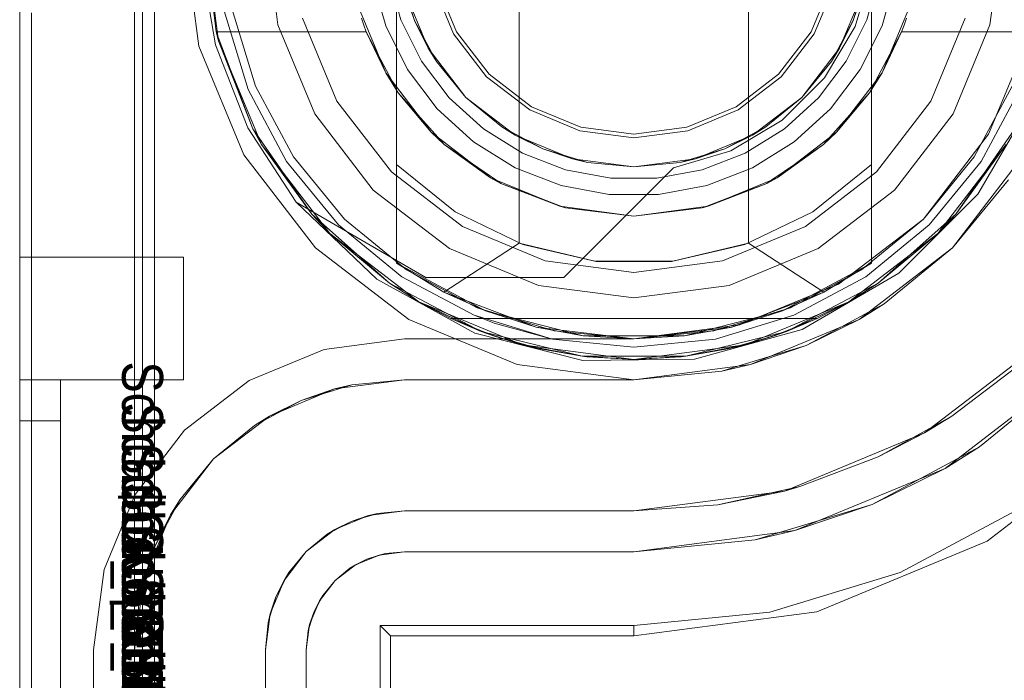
# Model space of a CAD drawing. Extents: x -620 to 300, y 62 to 1112.
# Tile 81 of 235: x -158.055 to -157.814, y 270.479 to 270.64. Entities that reach past the tile are written whole.
import ezdxf

# ---------------------------------------------------------------- set-up
doc = ezdxf.new("R2010")
doc.units = 0
doc.layers.get('0').update_dxf_attribs({"lineweight": 13})
doc.layers.add('AM_6', color=2, linetype='Continuous', lineweight=35, true_color=0xffff00)
doc.styles.get("Standard").update_dxf_attribs({"font": 'ARIALN.TTF'})

# ---------------------------------------------------------------- blocks, each defined once
blk = doc.blocks.new('Blockreferenz-A06CPVISL0')
at = {"color": 251, "linetype": 'ByBlock', "lineweight": -2, "ltscale": 0.13, "true_color": 0x636363}
for p, q in [((-158.05474, 270.6621), (-158.05474, 267.3621)), ((-158.02186, 270.6621), (-158.02186, 267.3621)), ((-158.01474, 270.6621), (-158.01099, 270.63363)), ((-158.00693, 270.63392), (-158.01053, 270.65532)), ((-158.00693, 270.63392), (-158.01053, 270.65532)), ((-157.84654, 270.65242), (-157.85071, 270.63842)), ((-157.84654, 270.65242), (-157.85071, 270.63842)), ((-158.05186, 270.64178), (-158.05186, 267.3841)), ((-157.85071, 270.63842), (-157.85818, 270.62587)), ((-157.85071, 270.63842), (-157.85818, 270.62587)), ((-157.80815, 270.63622), (-157.81814, 270.6121)), ((-157.81814, 270.6121), (-157.80815, 270.63622)), ((-158.01099, 270.63363), (-158.00001, 270.6071)), ((-157.99904, 270.6137), (-158.00693, 270.63392)), ((-157.99904, 270.6137), (-158.00693, 270.63392)), ((-157.85818, 270.62587), (-157.86851, 270.61554)), ((-157.85818, 270.62587), (-157.86851, 270.61554)), ((-157.82077, 270.59742), (-157.80705, 270.62098)), ((-157.98721, 270.59551), (-157.99904, 270.6137)), ((-157.98721, 270.59551), (-157.99904, 270.6137)), ((-157.86851, 270.61554), (-157.88106, 270.60807)), ((-157.86851, 270.61554), (-157.88106, 270.60807)), ((-157.81814, 270.6121), (-157.83403, 270.59139)), ((-157.83403, 270.59139), (-157.81814, 270.6121)), ((-158.00001, 270.6071), (-157.98252, 270.58432)), ((-157.88106, 270.60807), (-157.89506, 270.6039)), ((-157.88106, 270.60807), (-157.89506, 270.6039)), ((-157.82696, 270.58432), (-157.80948, 270.6071)), ((-157.89506, 270.6039), (-157.92185, 270.57711)), ((-157.89506, 270.6039), (-157.92185, 270.57711)), ((-157.89506, 270.6039), (-157.89506, 270.6039)), ((-157.84005, 270.57813), (-157.82077, 270.59742)), ((-157.98721, 270.59551), (-157.96749, 270.57667)), ((-157.95554, 270.57711), (-157.98721, 270.59551)), ((-157.98721, 270.59551), (-157.98721, 270.59551)), ((-157.95554, 270.57711), (-157.98721, 270.59551)), ((-157.83403, 270.59139), (-157.85474, 270.5755)), ((-157.85474, 270.5755), (-157.83403, 270.59139)), ((-157.98252, 270.58432), (-157.95974, 270.56684)), ((-157.84974, 270.56684), (-157.82696, 270.58432)), ((-157.86362, 270.56441), (-157.84005, 270.57813)), ((-157.96749, 270.57667), (-157.94362, 270.56349)), ((-157.92185, 270.57711), (-157.95554, 270.57711)), ((-157.95554, 270.57711), (-157.95554, 270.57711)), ((-157.92185, 270.57711), (-157.95554, 270.57711)), ((-157.92185, 270.57711), (-157.92185, 270.57711)), ((-157.85474, 270.5755), (-157.87886, 270.56551)), ((-157.87886, 270.56551), (-157.85474, 270.5755)), ((-157.95974, 270.56684), (-157.93321, 270.55585)), ((-157.87886, 270.56551), (-157.90474, 270.5621)), ((-157.90474, 270.5621), (-157.87886, 270.56551)), ((-157.87627, 270.55585), (-157.84974, 270.56684)), ((-157.94362, 270.56349), (-157.91717, 270.55684)), ((-157.8899, 270.55715), (-157.86362, 270.56441)), ((-157.98041, 270.55952), (-157.96074, 270.5621)), ((-157.96074, 270.5621), (-157.98041, 270.55952)), ((-157.96074, 270.5621), (-157.96074, 270.5621)), ((-157.90474, 270.5621), (-157.96074, 270.5621)), ((-157.96074, 270.5621), (-157.90474, 270.5621)), ((-157.90474, 270.5621), (-157.90474, 270.5621)), ((-157.99874, 270.55192), (-157.98041, 270.55952)), ((-157.98041, 270.55952), (-157.99874, 270.55192)), ((-157.91717, 270.55684), (-157.8899, 270.55715)), ((-157.93321, 270.55585), (-157.90474, 270.5521)), ((-157.90474, 270.5521), (-157.87627, 270.55585)), ((-157.79726, 270.55462), (-157.82874, 270.53047)), ((-157.8203, 270.53572), (-157.79726, 270.55462)), ((-158.01448, 270.53984), (-157.99874, 270.55192)), ((-157.99874, 270.55192), (-158.01448, 270.53984)), ((-158.02656, 270.5241), (-158.01448, 270.53984)), ((-158.01448, 270.53984), (-158.02656, 270.5241)), ((-157.81848, 270.51269), (-157.78275, 270.54011)), ((-157.8203, 270.53572), (-157.84658, 270.52168)), ((-157.82874, 270.53047), (-157.8203, 270.53572)), ((-157.82874, 270.53047), (-157.8654, 270.51528)), ((-157.84658, 270.52168), (-157.82874, 270.53047)), ((-158.03415, 270.50578), (-158.02656, 270.5241)), ((-158.02656, 270.5241), (-158.03415, 270.50578)), ((-157.84658, 270.52168), (-157.87509, 270.51303)), ((-157.8654, 270.51528), (-157.84658, 270.52168)), ((-157.83969, 270.50505), (-157.8103, 270.52075)), ((-157.8654, 270.51528), (-157.90474, 270.5101)), ((-157.87509, 270.51303), (-157.8654, 270.51528)), ((-157.90474, 270.5101), (-157.87509, 270.51303)), ((-157.86009, 270.49545), (-157.81848, 270.51269)), ((-157.97408, 270.50606), (-157.96993, 270.50828)), ((-157.97274, 270.50689), (-157.96695, 270.50929)), ((-157.96993, 270.50828), (-157.97274, 270.50689)), ((-157.96993, 270.50828), (-157.96543, 270.50964)), ((-157.96695, 270.50929), (-157.96993, 270.50828)), ((-157.96695, 270.50929), (-157.96074, 270.5101)), ((-157.96543, 270.50964), (-157.96695, 270.50929)), ((-157.96074, 270.5101), (-157.96543, 270.50964)), ((-157.96543, 270.50964), (-157.96074, 270.5101)), ((-157.96074, 270.5101), (-157.90474, 270.5101)), ((-157.90474, 270.5101), (-157.96074, 270.5101)), ((-157.96074, 270.5101), (-157.96074, 270.5101)), ((-157.90474, 270.5101), (-157.90474, 270.5101)), ((-158.03674, 270.4861), (-158.03415, 270.50578)), ((-158.03415, 270.50578), (-158.03674, 270.4861)), ((-157.97771, 270.50308), (-157.97274, 270.50689)), ((-157.97408, 270.50606), (-157.97771, 270.50308)), ((-157.97771, 270.50308), (-157.97408, 270.50606)), ((-157.97274, 270.50689), (-157.97408, 270.50606)), ((-157.98153, 270.4981), (-157.97771, 270.50308)), ((-157.97771, 270.50308), (-157.9807, 270.49944)), ((-157.9807, 270.49944), (-157.97771, 270.50308)), ((-157.87158, 270.49537), (-157.83969, 270.50505)), ((-157.98292, 270.49529), (-157.9807, 270.49944)), ((-157.9807, 270.49944), (-157.98153, 270.4981)), ((-157.98393, 270.49232), (-157.98153, 270.4981)), ((-157.98153, 270.4981), (-157.98292, 270.49529)), ((-157.98428, 270.49079), (-157.98292, 270.49529)), ((-157.98292, 270.49529), (-157.98393, 270.49232)), ((-157.90474, 270.48957), (-157.86009, 270.49545)), ((-157.90474, 270.4921), (-157.87158, 270.49537)), ((-157.98474, 270.4861), (-157.98393, 270.49232)), ((-157.98393, 270.49232), (-157.98428, 270.49079)), ((-157.96674, 270.4921), (-157.90474, 270.4921)), ((-157.96421, 270.48957), (-157.96674, 270.4921)), ((-157.96674, 267.5321), (-157.96674, 270.4921)), ((-157.90474, 270.4921), (-157.90474, 270.48957)), ((-157.98428, 270.49079), (-157.98474, 270.4861)), ((-157.98474, 270.4861), (-157.98428, 270.49079)), ((-157.96421, 270.48957), (-157.90474, 270.48957)), ((-157.96421, 267.53464), (-157.96421, 270.48957)), ((-158.03674, 270.4861), (-158.03674, 270.4861)), ((-158.03674, 267.5381), (-158.03674, 270.4861)), ((-158.03674, 270.4861), (-158.03674, 267.5381)), ((-157.98474, 267.5381), (-157.98474, 270.4861)), ((-157.98474, 270.4861), (-157.98474, 267.5381)), ((-157.98474, 270.4861), (-157.98474, 270.4861))]:
    blk.add_line(p, q, dxfattribs=at)
blk = doc.blocks.new('Blockreferenz-A06CPVJ0L0')
at = {"color": 9, "linetype": 'ByBlock', "lineweight": -2, "ltscale": 0.13, "true_color": 0xc1c9c4}
for p, q in [((-158.05474, 270.6621), (-158.05474, 267.3621)), ((-158.05474, 267.3621), (-158.05474, 270.6621)), ((-158.02674, 267.3621), (-158.02674, 270.6621)), ((-158.02674, 270.6621), (-158.02674, 270.4861)), ((-158.02474, 269.3121), (-158.02474, 270.6621)), ((-157.99474, 270.6621), (-157.99168, 270.63881)), ((-157.99474, 270.6621), (-157.99168, 270.63881)), ((-157.81781, 270.63881), (-157.81474, 270.6621)), ((-157.81781, 270.63881), (-157.81474, 270.6621)), ((-157.95388, 270.64894), (-157.9488, 270.63667)), ((-157.94804, 270.6371), (-157.95304, 270.64916)), ((-157.85645, 270.64916), (-157.86144, 270.6371)), ((-157.86069, 270.63667), (-157.8556, 270.64894)), ((-158.00282, 270.6426), (-157.99713, 270.62384)), ((-158.00478, 270.64221), (-157.99898, 270.62307)), ((-157.99898, 270.62307), (-158.00478, 270.64221)), ((-157.98565, 270.64043), (-157.97728, 270.62022)), ((-157.97728, 270.62022), (-157.98565, 270.64043)), ((-157.8322, 270.62022), (-157.82384, 270.64043)), ((-157.82384, 270.64043), (-157.8322, 270.62022)), ((-157.99168, 270.63881), (-157.98269, 270.6171)), ((-157.99168, 270.63881), (-157.98269, 270.6171)), ((-157.8268, 270.6171), (-157.81781, 270.63881)), ((-157.8268, 270.6171), (-157.81781, 270.63881)), ((-157.9488, 270.63667), (-157.94072, 270.62613)), ((-157.9401, 270.62675), (-157.94804, 270.6371)), ((-157.86144, 270.6371), (-157.86939, 270.62675)), ((-157.86877, 270.62613), (-157.86069, 270.63667)), ((-157.94072, 270.62613), (-157.93018, 270.61805)), ((-157.92974, 270.6188), (-157.9401, 270.62675)), ((-157.86939, 270.62675), (-157.87974, 270.6188)), ((-157.87931, 270.61805), (-157.86877, 270.62613)), ((-157.99713, 270.62384), (-157.98789, 270.60655)), ((-157.8216, 270.60655), (-157.81235, 270.62384)), ((-157.99898, 270.62307), (-157.98955, 270.60544)), ((-157.98955, 270.60544), (-157.99898, 270.62307)), ((-157.81993, 270.60544), (-157.81051, 270.62307)), ((-157.81051, 270.62307), (-157.81993, 270.60544)), ((-157.97728, 270.62022), (-157.96397, 270.60288)), ((-157.96397, 270.60288), (-157.97728, 270.62022)), ((-157.91768, 270.61381), (-157.92974, 270.6188)), ((-157.87974, 270.6188), (-157.8918, 270.61381)), ((-157.84552, 270.60288), (-157.8322, 270.62022)), ((-157.8322, 270.62022), (-157.84552, 270.60288)), ((-157.98269, 270.6171), (-157.96838, 270.59847)), ((-157.98269, 270.6171), (-157.96838, 270.59847)), ((-157.93018, 270.61805), (-157.91791, 270.61297)), ((-157.89158, 270.61297), (-157.87931, 270.61805)), ((-157.8411, 270.59847), (-157.8268, 270.6171)), ((-157.8411, 270.59847), (-157.8268, 270.6171)), ((-157.90474, 270.6121), (-157.91768, 270.61381)), ((-157.8918, 270.61381), (-157.90474, 270.6121)), ((-157.91791, 270.61297), (-157.90474, 270.61123)), ((-157.90474, 270.61123), (-157.89158, 270.61297)), ((-157.98789, 270.60655), (-157.97545, 270.59139)), ((-157.83403, 270.59139), (-157.8216, 270.60655)), ((-157.80948, 270.6071), (-157.82696, 270.58432)), ((-157.98955, 270.60544), (-157.97687, 270.58998)), ((-157.97687, 270.58998), (-157.98955, 270.60544)), ((-157.83262, 270.58998), (-157.81993, 270.60544)), ((-157.81993, 270.60544), (-157.83262, 270.58998)), ((-157.96397, 270.60288), (-157.94662, 270.58957)), ((-157.94662, 270.58957), (-157.96397, 270.60288)), ((-157.86286, 270.58957), (-157.84552, 270.60288)), ((-157.84552, 270.60288), (-157.86286, 270.58957)), ((-157.82696, 270.58432), (-157.81328, 270.60099)), ((-157.96838, 270.59847), (-157.94974, 270.58416)), ((-157.96838, 270.59847), (-157.94974, 270.58416)), ((-157.85974, 270.58416), (-157.8411, 270.59847)), ((-157.85974, 270.58416), (-157.8411, 270.59847)), ((-157.97687, 270.58998), (-157.96141, 270.57729)), ((-157.96141, 270.57729), (-157.97687, 270.58998)), ((-157.97545, 270.59139), (-157.9603, 270.57896)), ((-157.94662, 270.58957), (-157.92642, 270.5812)), ((-157.92642, 270.5812), (-157.94662, 270.58957)), ((-157.88306, 270.5812), (-157.86286, 270.58957)), ((-157.86286, 270.58957), (-157.88306, 270.5812)), ((-157.84919, 270.57896), (-157.83403, 270.59139)), ((-157.84807, 270.57729), (-157.83262, 270.58998)), ((-157.83262, 270.58998), (-157.84807, 270.57729)), ((-157.94974, 270.58416), (-157.92804, 270.57517)), ((-157.94974, 270.58416), (-157.92804, 270.57517)), ((-157.88145, 270.57517), (-157.85974, 270.58416)), ((-157.88145, 270.57517), (-157.85974, 270.58416)), ((-157.82696, 270.58432), (-157.84974, 270.56684)), ((-157.84363, 270.57064), (-157.82696, 270.58432)), ((-158.05474, 270.5821), (-158.05474, 270.58108)), ((-158.01474, 270.5821), (-158.05474, 270.5821)), ((-158.05474, 270.5821), (-158.05474, 270.5821)), ((-158.01474, 270.5821), (-158.05474, 270.5821)), ((-158.05474, 270.58108), (-158.05474, 270.5821)), ((-158.05474, 270.58108), (-158.05474, 270.57809)), ((-158.05474, 270.57809), (-158.05474, 270.58108)), ((-158.01474, 270.58108), (-158.01474, 270.5821)), ((-158.01474, 270.58108), (-158.01474, 270.5821)), ((-158.01474, 270.5821), (-158.01474, 270.5821)), ((-158.01474, 270.57809), (-158.01474, 270.58108)), ((-158.01474, 270.57809), (-158.01474, 270.58108)), ((-157.92642, 270.5812), (-157.90474, 270.57834)), ((-157.90474, 270.57834), (-157.92642, 270.5812)), ((-157.90474, 270.57834), (-157.88306, 270.5812)), ((-157.88306, 270.5812), (-157.90474, 270.57834)), ((-158.05474, 270.57809), (-158.05474, 270.57332)), ((-158.05474, 270.57332), (-158.05474, 270.57809)), ((-158.01474, 270.57332), (-158.01474, 270.57809)), ((-158.01474, 270.57332), (-158.01474, 270.57809)), ((-157.9603, 270.57896), (-157.94301, 270.56972)), ((-157.86647, 270.56972), (-157.84919, 270.57896)), ((-157.96141, 270.57729), (-157.94378, 270.56787)), ((-157.94378, 270.56787), (-157.96141, 270.57729)), ((-157.92804, 270.57517), (-157.90474, 270.5721)), ((-157.92804, 270.57517), (-157.90474, 270.5721)), ((-157.90474, 270.5721), (-157.88145, 270.57517)), ((-157.90474, 270.5721), (-157.88145, 270.57517)), ((-157.86571, 270.56787), (-157.84807, 270.57729)), ((-157.84807, 270.57729), (-157.86571, 270.56787)), ((-158.05474, 270.57332), (-158.05474, 270.5671)), ((-158.05474, 270.5671), (-158.05474, 270.57332)), ((-158.01474, 270.5671), (-158.01474, 270.57332)), ((-158.01474, 270.5671), (-158.01474, 270.57332)), ((-157.84974, 270.56684), (-157.84363, 270.57064)), ((-157.84745, 270.5686), (-157.84363, 270.57064)), ((-157.94301, 270.56972), (-157.92425, 270.56403)), ((-157.88523, 270.56403), (-157.86647, 270.56972)), ((-157.85418, 270.565), (-157.84745, 270.5686)), ((-158.05474, 270.5671), (-158.05474, 270.55987)), ((-158.05474, 270.55987), (-158.05474, 270.5671)), ((-158.01474, 270.55987), (-158.01474, 270.5671)), ((-158.01474, 270.55987), (-158.01474, 270.5671)), ((-157.94378, 270.56787), (-157.92464, 270.56206)), ((-157.94378, 270.56787), (-157.93885, 270.56598)), ((-157.93885, 270.56598), (-157.94378, 270.56787)), ((-157.93885, 270.56598), (-157.92464, 270.56206)), ((-157.92464, 270.56206), (-157.93885, 270.56598)), ((-157.88484, 270.56206), (-157.86571, 270.56787)), ((-157.86571, 270.56787), (-157.88484, 270.56206)), ((-157.84974, 270.56684), (-157.87627, 270.55585)), ((-157.86265, 270.56048), (-157.84974, 270.56684)), ((-157.92425, 270.56403), (-157.90474, 270.5621)), ((-157.90474, 270.5621), (-157.88523, 270.56403)), ((-157.86265, 270.56048), (-157.85418, 270.565)), ((-157.92464, 270.56206), (-157.90474, 270.5601)), ((-157.90474, 270.5601), (-157.92464, 270.56206)), ((-157.90474, 270.5601), (-157.88484, 270.56206)), ((-157.88484, 270.56206), (-157.90474, 270.5601)), ((-157.80433, 270.5617), (-157.83374, 270.53913)), ((-158.05474, 270.55987), (-158.05474, 270.5521)), ((-158.05474, 270.5521), (-158.05474, 270.55987)), ((-158.01474, 270.5521), (-158.01474, 270.55987)), ((-158.01474, 270.5521), (-158.01474, 270.55987)), ((-157.87627, 270.55585), (-157.86265, 270.56048)), ((-157.87184, 270.55769), (-157.86265, 270.56048)), ((-157.87914, 270.55548), (-157.87184, 270.55769)), ((-157.87627, 270.55585), (-157.90474, 270.5521)), ((-157.90474, 270.5521), (-157.88328, 270.55422)), ((-157.88328, 270.55422), (-157.87627, 270.55585)), ((-157.88328, 270.55422), (-157.87914, 270.55548)), ((-157.82712, 270.5432), (-157.8108, 270.55563)), ((-158.05474, 270.5521), (-158.05474, 270.55191)), ((-158.04974, 270.5521), (-158.05474, 270.5521)), ((-158.05474, 270.5521), (-158.04474, 270.5521)), ((-158.05474, 270.5521), (-158.05474, 269.0121)), ((-158.05474, 270.5521), (-158.05474, 270.5521)), ((-158.04974, 270.5521), (-158.05474, 270.5521)), ((-158.05474, 270.55176), (-158.05474, 270.5521)), ((-158.05474, 269.0121), (-158.05474, 270.5521)), ((-158.05474, 270.5521), (-158.04474, 270.5521)), ((-158.05474, 270.55191), (-158.05474, 270.55134)), ((-158.05474, 270.55077), (-158.05474, 270.55176)), ((-158.05474, 270.55134), (-158.05474, 270.55042)), ((-158.04474, 270.5521), (-158.04974, 270.5521)), ((-158.04474, 270.5521), (-158.04974, 270.5521)), ((-158.04474, 270.55191), (-158.04474, 270.5521)), ((-158.04474, 270.5521), (-158.01474, 270.5521)), ((-158.04474, 269.0121), (-158.04474, 270.5521)), ((-158.04474, 270.5521), (-158.04474, 270.5521)), ((-158.04474, 270.55191), (-158.04474, 270.5521)), ((-158.04474, 270.5521), (-158.04474, 270.5521)), ((-158.04474, 270.5521), (-158.01474, 270.5521)), ((-158.04474, 270.5521), (-158.04474, 269.0121)), ((-158.04474, 270.55134), (-158.04474, 270.55191)), ((-158.04474, 270.55134), (-158.04474, 270.55191)), ((-158.04474, 270.55042), (-158.04474, 270.55134)), ((-158.04474, 270.55042), (-158.04474, 270.55134)), ((-158.01474, 270.5521), (-158.01474, 270.5521)), ((-157.96074, 270.5521), (-157.97782, 270.54986)), ((-157.97362, 270.55084), (-157.96074, 270.5521)), ((-157.96074, 270.5521), (-157.97362, 270.55084)), ((-157.90474, 270.5521), (-157.96074, 270.5521)), ((-157.96074, 270.5521), (-157.94378, 270.5521)), ((-157.96074, 270.5521), (-157.96074, 270.5521)), ((-157.94378, 270.5521), (-157.92464, 270.5521)), ((-157.92464, 270.5521), (-157.90474, 270.5521)), ((-157.90474, 270.5521), (-157.90474, 270.5521)), ((-158.05474, 270.54918), (-158.05474, 270.55077)), ((-158.05474, 270.55042), (-158.05474, 270.54918)), ((-158.05474, 270.54918), (-158.05474, 270.54766)), ((-158.05474, 270.5471), (-158.05474, 270.54918)), ((-158.04474, 270.54918), (-158.04474, 270.55042)), ((-158.04474, 270.54918), (-158.04474, 270.55042)), ((-158.04474, 270.54766), (-158.04474, 270.54918)), ((-158.04474, 270.54766), (-158.04474, 270.54918)), ((-157.97782, 270.54986), (-157.99374, 270.54326)), ((-157.986, 270.54708), (-157.97362, 270.55084)), ((-157.97782, 270.54986), (-157.986, 270.54708)), ((-157.97362, 270.55084), (-157.97782, 270.54986)), ((-158.05474, 270.54766), (-158.05474, 270.54593)), ((-158.05474, 270.54469), (-158.05474, 270.5471)), ((-158.04474, 270.54593), (-158.04474, 270.54766)), ((-158.04474, 270.54593), (-158.04474, 270.54766)), ((-157.99741, 270.54098), (-157.986, 270.54708)), ((-157.986, 270.54708), (-157.99374, 270.54326)), ((-158.05474, 270.54593), (-158.05474, 270.54406)), ((-158.05474, 270.5421), (-158.05474, 270.54469)), ((-158.05474, 270.54406), (-158.05474, 270.5421)), ((-158.04474, 270.54406), (-158.04474, 270.54593)), ((-158.04474, 270.54406), (-158.04474, 270.54593)), ((-158.04474, 270.5421), (-158.04474, 270.54406)), ((-158.04474, 270.5421), (-158.04474, 270.54406)), ((-158.05474, 270.5421), (-158.04974, 270.5421)), ((-158.05474, 270.5421), (-158.05474, 269.0121)), ((-158.04974, 270.5421), (-158.05474, 270.5421)), ((-158.05474, 267.4821), (-158.05474, 270.5421)), ((-158.04974, 270.5421), (-158.04474, 270.5421)), ((-158.04474, 270.5421), (-158.04974, 270.5421)), ((-158.04474, 269.0121), (-158.04474, 270.5421)), ((-158.04474, 267.4821), (-158.04474, 270.5421)), ((-157.99374, 270.54326), (-158.00741, 270.53277)), ((-157.99374, 270.54326), (-157.99741, 270.54098)), ((-157.82712, 270.5432), (-157.84506, 270.53326)), ((-157.83374, 270.53913), (-157.82712, 270.5432)), ((-158.00741, 270.53277), (-157.99741, 270.54098)), ((-157.99741, 270.54098), (-158.00741, 270.53277)), ((-157.83374, 270.53913), (-157.86799, 270.52494)), ((-157.84506, 270.53326), (-157.83374, 270.53913)), ((-158.00741, 270.53277), (-158.0179, 270.5191)), ((-158.01562, 270.52277), (-158.00741, 270.53277)), ((-158.00741, 270.53277), (-158.01562, 270.52277)), ((-157.86425, 270.526), (-157.84506, 270.53326)), ((-157.86799, 270.52494), (-157.90474, 270.5201)), ((-157.86425, 270.526), (-157.88428, 270.52159)), ((-157.88428, 270.52159), (-157.86799, 270.52494)), ((-157.86799, 270.52494), (-157.86425, 270.526)), ((-158.02172, 270.51136), (-158.01562, 270.52277)), ((-158.01562, 270.52277), (-158.0179, 270.5191)), ((-157.96954, 270.51895), (-157.96074, 270.5201)), ((-157.96074, 270.5201), (-157.96738, 270.51945)), ((-157.96074, 270.5201), (-157.90474, 270.5201)), ((-157.90474, 270.5201), (-157.96074, 270.5201)), ((-157.96074, 270.5201), (-157.96074, 270.5201)), ((-157.90474, 270.5201), (-157.88428, 270.52159)), ((-157.88428, 270.52159), (-157.90474, 270.5201)), ((-157.90474, 270.5201), (-157.90474, 270.5201)), ((-158.0179, 270.5191), (-158.02449, 270.50319)), ((-158.0179, 270.5191), (-158.02172, 270.51136)), ((-157.97774, 270.51555), (-157.96954, 270.51895)), ((-157.97375, 270.51752), (-157.97774, 270.51555)), ((-157.97637, 270.51612), (-157.97375, 270.51752)), ((-157.96954, 270.51895), (-157.97375, 270.51752)), ((-157.97375, 270.51752), (-157.97091, 270.51838)), ((-157.97091, 270.51838), (-157.96866, 270.51906)), ((-157.96738, 270.51945), (-157.96954, 270.51895)), ((-157.96866, 270.51906), (-157.96738, 270.51945)), ((-157.98478, 270.51015), (-157.97774, 270.51555)), ((-157.97774, 270.51555), (-157.97963, 270.51437)), ((-157.97845, 270.51501), (-157.97637, 270.51612)), ((-157.97963, 270.51437), (-157.98478, 270.51015)), ((-157.97963, 270.51437), (-157.97845, 270.51501)), ((-158.02547, 270.49898), (-158.02172, 270.51136)), ((-158.02172, 270.51136), (-158.02449, 270.50319)), ((-157.99019, 270.5031), (-157.98478, 270.51015)), ((-157.98478, 270.51015), (-157.98901, 270.50499)), ((-158.02449, 270.50319), (-158.02674, 270.4861)), ((-158.02449, 270.50319), (-158.02547, 270.49898)), ((-157.99358, 270.4949), (-157.99019, 270.5031)), ((-157.99019, 270.5031), (-157.99215, 270.49912)), ((-157.99076, 270.50173), (-157.98964, 270.50381)), ((-157.98901, 270.50499), (-157.99019, 270.5031)), ((-157.98964, 270.50381), (-157.98901, 270.50499)), ((-157.99215, 270.49912), (-157.99076, 270.50173)), ((-158.02674, 270.4861), (-158.02547, 270.49898)), ((-158.02547, 270.49898), (-158.02674, 270.4861)), ((-157.99215, 270.49912), (-157.99358, 270.4949)), ((-157.99302, 270.49628), (-157.99215, 270.49912)), ((-157.9937, 270.49402), (-157.99302, 270.49628)), ((-157.99474, 270.4861), (-157.99358, 270.4949)), ((-157.99358, 270.4949), (-157.99409, 270.49274)), ((-157.99409, 270.49274), (-157.9937, 270.49402)), ((-157.99409, 270.49274), (-157.99474, 270.4861)), ((-158.02674, 270.4861), (-158.02674, 267.5381)), ((-158.02674, 270.4861), (-158.02674, 270.4861)), ((-157.99474, 267.5381), (-157.99474, 270.4861)), ((-157.99474, 270.4861), (-157.99474, 270.4221)), ((-157.99474, 270.4861), (-157.99474, 270.4861))]:
    blk.add_line(p, q, dxfattribs=at)
blk = doc.blocks.new('Blockreferenz-A06CPVJ6L0')
at = {"color": 0, "linetype": 'ByBlock', "lineweight": -2, "ltscale": 0.13}
for p, q in [((-157.96274, 270.58064), (-157.96274, 270.74357)), ((-157.84674, 270.74357), (-157.84674, 270.58064)), ((-157.93274, 270.73875), (-157.93274, 270.58546)), ((-157.87674, 270.58546), (-157.87674, 270.73875)), ((-158.00617, 270.63493), (-158.00974, 270.6621)), ((-158.00974, 270.6621), (-158.00672, 270.6371)), ((-158.00974, 270.6621), (-158.00617, 270.63493)), ((-157.96274, 270.6621), (-157.96274, 270.60471)), ((-157.96864, 270.65016), (-157.96535, 270.63862)), ((-157.96162, 270.64007), (-157.9647, 270.6509)), ((-157.96162, 270.64007), (-157.9647, 270.6509)), ((-157.95833, 270.63991), (-157.96163, 270.65079)), ((-157.84786, 270.65079), (-157.85116, 270.63991)), ((-157.84478, 270.6509), (-157.84786, 270.64007)), ((-157.84478, 270.6509), (-157.84786, 270.64007)), ((-157.84674, 270.63991), (-157.84674, 270.65079)), ((-157.84413, 270.63862), (-157.84085, 270.65016)), ((-157.95497, 270.6331), (-157.96077, 270.64709)), ((-157.96077, 270.64709), (-157.95833, 270.63991)), ((-157.95497, 270.6331), (-157.96077, 270.64709)), ((-157.95497, 270.6331), (-157.96077, 270.64709)), ((-157.84872, 270.64709), (-157.85451, 270.6331)), ((-157.84872, 270.64709), (-157.85451, 270.6331)), ((-157.84872, 270.64709), (-157.85451, 270.6331)), ((-157.85116, 270.63991), (-157.84872, 270.64709)), ((-157.96536, 270.6271), (-157.97236, 270.64399)), ((-157.83713, 270.64399), (-157.84412, 270.6271)), ((-157.9713, 270.64042), (-157.97073, 270.63876)), ((-157.95661, 270.62999), (-157.96162, 270.64007)), ((-157.95661, 270.62999), (-157.96162, 270.64007)), ((-157.84786, 270.64007), (-157.85288, 270.62999)), ((-157.84786, 270.64007), (-157.85288, 270.62999)), ((-157.83875, 270.63876), (-157.83819, 270.64042)), ((-157.97073, 270.63876), (-157.97013, 270.6371)), ((-157.96535, 270.63862), (-157.96001, 270.62789)), ((-157.95833, 270.63991), (-157.95497, 270.6331)), ((-157.95297, 270.62988), (-157.95833, 270.63991)), ((-157.85116, 270.63991), (-157.85652, 270.62988)), ((-157.85451, 270.6331), (-157.85116, 270.63991)), ((-157.84948, 270.62789), (-157.84413, 270.63862)), ((-157.84674, 270.60471), (-157.84674, 270.63991)), ((-157.83936, 270.6371), (-157.83875, 270.63876)), ((-158.00672, 270.6371), (-158.00617, 270.63493)), ((-158.00672, 270.6371), (-158.00617, 270.63493)), ((-157.99777, 270.6134), (-158.00672, 270.6371)), ((-157.97013, 270.6371), (-158.00672, 270.6371)), ((-158.00672, 270.6371), (-158.00672, 270.6371)), ((-158.00672, 270.6371), (-157.99777, 270.6134)), ((-157.97013, 270.6371), (-158.00672, 270.6371)), ((-157.96725, 270.63166), (-157.97013, 270.6371)), ((-157.97013, 270.6371), (-157.96536, 270.6271)), ((-157.97013, 270.6371), (-157.97013, 270.6371)), ((-157.84412, 270.6271), (-157.83936, 270.6371)), ((-157.83936, 270.6371), (-157.84224, 270.63166)), ((-157.80276, 270.6371), (-157.83936, 270.6371)), ((-157.83936, 270.6371), (-157.80276, 270.6371)), ((-157.83936, 270.6371), (-157.83936, 270.6371)), ((-158.00617, 270.63493), (-157.99777, 270.6134)), ((-157.99568, 270.6096), (-158.00617, 270.63493)), ((-158.00617, 270.63493), (-157.99777, 270.6134)), ((-158.00617, 270.63493), (-157.99568, 270.6096)), ((-157.94576, 270.62109), (-157.95497, 270.6331)), ((-157.95497, 270.6331), (-157.95297, 270.62988)), ((-157.94576, 270.62109), (-157.95497, 270.6331)), ((-157.94576, 270.62109), (-157.95497, 270.6331)), ((-157.85451, 270.6331), (-157.86373, 270.62109)), ((-157.85451, 270.6331), (-157.86373, 270.62109)), ((-157.85451, 270.6331), (-157.86373, 270.62109)), ((-157.85652, 270.62988), (-157.85451, 270.6331)), ((-157.9637, 270.62494), (-157.96725, 270.63166)), ((-157.84224, 270.63166), (-157.84578, 270.62494)), ((-157.94982, 270.62101), (-157.95661, 270.62999)), ((-157.94982, 270.62101), (-157.95661, 270.62999)), ((-157.95297, 270.62988), (-157.94576, 270.62109)), ((-157.94576, 270.62109), (-157.95297, 270.62988)), ((-157.86373, 270.62109), (-157.85652, 270.62988)), ((-157.85652, 270.62988), (-157.86373, 270.62109)), ((-157.85288, 270.62999), (-157.85966, 270.62101)), ((-157.85288, 270.62999), (-157.85966, 270.62101)), ((-157.95424, 270.61261), (-157.96536, 270.6271)), ((-157.96536, 270.6271), (-157.96227, 270.62222)), ((-157.96001, 270.62789), (-157.95278, 270.61831)), ((-157.85671, 270.61831), (-157.84948, 270.62789)), ((-157.84412, 270.6271), (-157.85525, 270.61261)), ((-157.84722, 270.62222), (-157.84412, 270.6271)), ((-157.96227, 270.62222), (-157.9637, 270.62494)), ((-157.84578, 270.62494), (-157.84722, 270.62222)), ((-157.95751, 270.61687), (-157.96227, 270.62222)), ((-157.96227, 270.62222), (-157.95424, 270.61261)), ((-157.9415, 270.61343), (-157.94982, 270.62101)), ((-157.9415, 270.61343), (-157.94982, 270.62101)), ((-157.94576, 270.62109), (-157.93697, 270.61388)), ((-157.93374, 270.61188), (-157.94576, 270.62109)), ((-157.93374, 270.61188), (-157.94576, 270.62109)), ((-157.93697, 270.61388), (-157.94576, 270.62109)), ((-157.93374, 270.61188), (-157.94576, 270.62109)), ((-157.86373, 270.62109), (-157.87574, 270.61188)), ((-157.86373, 270.62109), (-157.87574, 270.61188)), ((-157.86373, 270.62109), (-157.87574, 270.61188)), ((-157.87252, 270.61388), (-157.86373, 270.62109)), ((-157.86373, 270.62109), (-157.87252, 270.61388)), ((-157.85966, 270.62101), (-157.86798, 270.61343)), ((-157.85966, 270.62101), (-157.86798, 270.61343)), ((-157.85525, 270.61261), (-157.84722, 270.62222)), ((-157.84722, 270.62222), (-157.85198, 270.61687)), ((-157.9526, 270.61135), (-157.95751, 270.61687)), ((-157.95278, 270.61831), (-157.94391, 270.61023)), ((-157.86557, 270.61023), (-157.85671, 270.61831)), ((-157.85198, 270.61687), (-157.85688, 270.61135)), ((-157.93697, 270.61388), (-157.93374, 270.61188)), ((-157.92694, 270.60852), (-157.93697, 270.61388)), ((-157.87252, 270.61388), (-157.88255, 270.60852)), ((-157.87574, 270.61188), (-157.87252, 270.61388)), ((-157.99777, 270.6134), (-157.99568, 270.6096)), ((-157.98339, 270.59254), (-157.99777, 270.6134)), ((-157.99777, 270.6134), (-157.99568, 270.6096)), ((-157.99777, 270.6134), (-157.98339, 270.59254)), ((-157.93974, 270.60148), (-157.95424, 270.61261)), ((-157.95424, 270.61261), (-157.95108, 270.60963)), ((-157.95108, 270.60963), (-157.9526, 270.61135)), ((-157.93193, 270.6075), (-157.9415, 270.61343)), ((-157.93193, 270.6075), (-157.9415, 270.61343)), ((-157.91975, 270.60608), (-157.93374, 270.61188)), ((-157.93374, 270.61188), (-157.92694, 270.60852)), ((-157.91975, 270.60608), (-157.93374, 270.61188)), ((-157.91975, 270.60608), (-157.93374, 270.61188)), ((-157.87574, 270.61188), (-157.88973, 270.60608)), ((-157.87574, 270.61188), (-157.88973, 270.60608)), ((-157.87574, 270.61188), (-157.88973, 270.60608)), ((-157.88255, 270.60852), (-157.87574, 270.61188)), ((-157.86798, 270.61343), (-157.87755, 270.6075)), ((-157.86798, 270.61343), (-157.87755, 270.6075)), ((-157.85525, 270.61261), (-157.86974, 270.60148)), ((-157.85841, 270.60963), (-157.85525, 270.61261)), ((-157.85688, 270.61135), (-157.85841, 270.60963)), ((-157.81172, 270.6134), (-157.82609, 270.59254)), ((-157.82609, 270.59254), (-157.81172, 270.6134)), ((-157.99568, 270.6096), (-157.98339, 270.59254)), ((-157.97899, 270.58786), (-157.99568, 270.6096)), ((-157.99568, 270.6096), (-157.98339, 270.59254)), ((-157.99568, 270.6096), (-157.97899, 270.58786)), ((-157.94417, 270.60488), (-157.95108, 270.60963)), ((-157.95108, 270.60963), (-157.93974, 270.60148)), ((-157.94391, 270.61023), (-157.93372, 270.60392)), ((-157.87577, 270.60392), (-157.86557, 270.61023)), ((-157.86974, 270.60148), (-157.85841, 270.60963)), ((-157.85841, 270.60963), (-157.86531, 270.60488)), ((-157.81381, 270.6096), (-157.8305, 270.58786)), ((-157.8305, 270.58786), (-157.81381, 270.6096)), ((-157.82609, 270.59254), (-157.81381, 270.6096)), ((-157.82609, 270.59254), (-157.81381, 270.6096)), ((-157.92144, 270.60343), (-157.93193, 270.6075)), ((-157.92144, 270.60343), (-157.93193, 270.6075)), ((-157.92694, 270.60852), (-157.91975, 270.60608)), ((-157.91606, 270.60522), (-157.92694, 270.60852)), ((-157.88255, 270.60852), (-157.89343, 270.60522)), ((-157.88973, 270.60608), (-157.88255, 270.60852)), ((-157.87755, 270.6075), (-157.88805, 270.60343)), ((-157.87755, 270.6075), (-157.88805, 270.60343)), ((-157.96274, 270.60471), (-157.96274, 270.58064)), ((-157.94841, 270.59317), (-157.96274, 270.60471)), ((-157.93846, 270.60095), (-157.94417, 270.60488)), ((-157.90474, 270.6041), (-157.91975, 270.60608)), ((-157.91975, 270.60608), (-157.91606, 270.60522)), ((-157.90474, 270.6041), (-157.91975, 270.60608)), ((-157.90474, 270.6041), (-157.91975, 270.60608)), ((-157.91606, 270.60522), (-157.90474, 270.6041)), ((-157.90474, 270.6041), (-157.91606, 270.60522)), ((-157.88973, 270.60608), (-157.90474, 270.6041)), ((-157.88973, 270.60608), (-157.90474, 270.6041)), ((-157.88973, 270.60608), (-157.90474, 270.6041)), ((-157.90474, 270.6041), (-157.89343, 270.60522)), ((-157.89343, 270.60522), (-157.90474, 270.6041)), ((-157.89343, 270.60522), (-157.88973, 270.60608)), ((-157.86531, 270.60488), (-157.87102, 270.60095)), ((-157.84674, 270.60471), (-157.86107, 270.59317)), ((-157.84674, 270.58064), (-157.84674, 270.60471)), ((-157.93372, 270.60392), (-157.92253, 270.59959)), ((-157.91037, 270.60137), (-157.92144, 270.60343)), ((-157.91037, 270.60137), (-157.92144, 270.60343)), ((-157.88805, 270.60343), (-157.89911, 270.60137)), ((-157.88805, 270.60343), (-157.89911, 270.60137)), ((-157.88695, 270.59959), (-157.87577, 270.60392)), ((-157.92286, 270.59449), (-157.93974, 270.60148)), ((-157.93974, 270.60148), (-157.93721, 270.60009)), ((-157.93721, 270.60009), (-157.93846, 270.60095)), ((-157.9276, 270.59645), (-157.93721, 270.60009)), ((-157.93721, 270.60009), (-157.92286, 270.59449)), ((-157.92253, 270.59959), (-157.91074, 270.59738)), ((-157.89911, 270.60137), (-157.91037, 270.60137)), ((-157.89911, 270.60137), (-157.91037, 270.60137)), ((-157.89875, 270.59738), (-157.88695, 270.59959)), ((-157.86974, 270.60148), (-157.88663, 270.59449)), ((-157.88663, 270.59449), (-157.87228, 270.60009)), ((-157.87228, 270.60009), (-157.88188, 270.59645)), ((-157.87228, 270.60009), (-157.86974, 270.60148)), ((-157.87102, 270.60095), (-157.87228, 270.60009)), ((-157.91074, 270.59738), (-157.89875, 270.59738)), ((-157.92217, 270.5944), (-157.9276, 270.59645)), ((-157.90474, 270.5921), (-157.92286, 270.59449)), ((-157.92286, 270.59449), (-157.92146, 270.59413)), ((-157.92146, 270.59413), (-157.92217, 270.5944)), ((-157.88663, 270.59449), (-157.90474, 270.5921)), ((-157.88803, 270.59413), (-157.88663, 270.59449)), ((-157.88732, 270.5944), (-157.88803, 270.59413)), ((-157.88188, 270.59645), (-157.88732, 270.5944)), ((-157.96444, 270.57573), (-157.98339, 270.59254)), ((-157.98339, 270.59254), (-157.97899, 270.58786)), ((-157.98339, 270.59254), (-157.97899, 270.58786)), ((-157.98339, 270.59254), (-157.96444, 270.57573)), ((-157.93187, 270.58514), (-157.94841, 270.59317)), ((-157.92146, 270.59413), (-157.90474, 270.5921)), ((-157.90474, 270.5921), (-157.88803, 270.59413)), ((-157.86107, 270.59317), (-157.87762, 270.58514)), ((-157.82609, 270.59254), (-157.84505, 270.57573)), ((-157.84505, 270.57573), (-157.82609, 270.59254)), ((-157.8305, 270.58786), (-157.82609, 270.59254)), ((-157.8305, 270.58786), (-157.82609, 270.59254)), ((-157.97899, 270.58786), (-157.96444, 270.57573)), ((-157.95724, 270.57117), (-157.97899, 270.58786)), ((-157.97899, 270.58786), (-157.96444, 270.57573)), ((-157.97899, 270.58786), (-157.95724, 270.57117)), ((-157.8305, 270.58786), (-157.85224, 270.57117)), ((-157.85224, 270.57117), (-157.8305, 270.58786)), ((-157.84505, 270.57573), (-157.8305, 270.58786)), ((-157.84505, 270.57573), (-157.8305, 270.58786)), ((-157.93274, 270.58546), (-157.95114, 270.57352)), ((-157.91425, 270.58106), (-157.93274, 270.58546)), ((-157.91394, 270.58102), (-157.93187, 270.58514)), ((-157.87762, 270.58514), (-157.89555, 270.58102)), ((-157.87674, 270.58546), (-157.89524, 270.58106)), ((-157.85834, 270.57352), (-157.87674, 270.58546)), ((-157.96274, 270.58064), (-157.95114, 270.57352)), ((-157.94102, 270.56892), (-157.96274, 270.58064)), ((-157.95114, 270.57352), (-157.96274, 270.58064)), ((-157.96274, 270.58064), (-157.96274, 270.58064)), ((-157.89524, 270.58106), (-157.91425, 270.58106)), ((-157.89555, 270.58102), (-157.91394, 270.58102)), ((-157.84674, 270.58064), (-157.86847, 270.56892)), ((-157.85834, 270.57352), (-157.84674, 270.58064)), ((-157.84674, 270.58064), (-157.85834, 270.57352)), ((-157.84674, 270.58064), (-157.84674, 270.58064)), ((-157.96444, 270.57573), (-157.95724, 270.57117)), ((-157.94201, 270.56394), (-157.96444, 270.57573)), ((-157.96444, 270.57573), (-157.95724, 270.57117)), ((-157.96444, 270.57573), (-157.94201, 270.56394)), ((-157.84505, 270.57573), (-157.86748, 270.56394)), ((-157.86748, 270.56394), (-157.84505, 270.57573)), ((-157.85224, 270.57117), (-157.84505, 270.57573)), ((-157.85224, 270.57117), (-157.84505, 270.57573)), ((-157.95114, 270.57352), (-157.94102, 270.56892)), ((-157.95114, 270.57352), (-157.92863, 270.565)), ((-157.88085, 270.565), (-157.85834, 270.57352)), ((-157.86847, 270.56892), (-157.85834, 270.57352)), ((-157.95724, 270.57117), (-157.94946, 270.5671)), ((-157.93192, 270.56068), (-157.95724, 270.57117)), ((-157.95724, 270.57117), (-157.94201, 270.56394)), ((-157.95724, 270.57117), (-157.93192, 270.56068)), ((-157.85224, 270.57117), (-157.87757, 270.56068)), ((-157.87757, 270.56068), (-157.85224, 270.57117)), ((-157.86748, 270.56394), (-157.85224, 270.57117)), ((-157.86002, 270.5671), (-157.85224, 270.57117)), ((-157.91709, 270.56287), (-157.94102, 270.56892)), ((-157.94102, 270.56892), (-157.92863, 270.565)), ((-157.86847, 270.56892), (-157.8924, 270.56287)), ((-157.88085, 270.565), (-157.86847, 270.56892)), ((-157.94946, 270.5671), (-157.94201, 270.56394)), ((-157.94946, 270.5671), (-157.93877, 270.56277)), ((-157.86002, 270.5671), (-157.94946, 270.5671)), ((-157.94946, 270.5671), (-157.94946, 270.5671)), ((-157.94946, 270.5671), (-157.93877, 270.56277)), ((-157.86002, 270.5671), (-157.94946, 270.5671)), ((-157.87072, 270.56277), (-157.86002, 270.5671)), ((-157.87072, 270.56277), (-157.86002, 270.5671)), ((-157.86748, 270.56394), (-157.86002, 270.5671)), ((-157.86002, 270.5671), (-157.86002, 270.5671)), ((-157.94201, 270.56394), (-157.93877, 270.56277)), ((-157.91741, 270.55787), (-157.94201, 270.56394)), ((-157.94201, 270.56394), (-157.93192, 270.56068)), ((-157.94201, 270.56394), (-157.91741, 270.55787)), ((-157.92863, 270.565), (-157.91709, 270.56287)), ((-157.92863, 270.565), (-157.90474, 270.5621)), ((-157.90474, 270.5621), (-157.88085, 270.565)), ((-157.8924, 270.56287), (-157.88085, 270.565)), ((-157.86748, 270.56394), (-157.89207, 270.55787)), ((-157.89207, 270.55787), (-157.86748, 270.56394)), ((-157.87757, 270.56068), (-157.86748, 270.56394)), ((-157.87072, 270.56277), (-157.86748, 270.56394)), ((-157.93877, 270.56277), (-157.93573, 270.56191)), ((-157.93877, 270.56277), (-157.93192, 270.56068)), ((-157.92766, 270.55964), (-157.93877, 270.56277)), ((-157.93573, 270.56191), (-157.93016, 270.56034)), ((-157.8924, 270.56287), (-157.91709, 270.56287)), ((-157.91709, 270.56287), (-157.90474, 270.5621)), ((-157.90474, 270.5621), (-157.8924, 270.56287)), ((-157.87072, 270.56277), (-157.88183, 270.55964)), ((-157.87933, 270.56034), (-157.87375, 270.56191)), ((-157.87757, 270.56068), (-157.87072, 270.56277)), ((-157.87375, 270.56191), (-157.87072, 270.56277)), ((-157.93192, 270.56068), (-157.92766, 270.55964)), ((-157.90474, 270.5571), (-157.93192, 270.56068)), ((-157.93192, 270.56068), (-157.91741, 270.55787)), ((-157.93192, 270.56068), (-157.90474, 270.5571)), ((-157.93016, 270.56034), (-157.92766, 270.55964)), ((-157.92766, 270.55964), (-157.91741, 270.55787)), ((-157.92766, 270.55964), (-157.91627, 270.55774)), ((-157.92766, 270.55964), (-157.91627, 270.55774)), ((-157.87757, 270.56068), (-157.90474, 270.5571)), ((-157.90474, 270.5571), (-157.87757, 270.56068)), ((-157.89322, 270.55774), (-157.88183, 270.55964)), ((-157.89322, 270.55774), (-157.88183, 270.55964)), ((-157.89207, 270.55787), (-157.87757, 270.56068)), ((-157.89207, 270.55787), (-157.88183, 270.55964)), ((-157.88183, 270.55964), (-157.87757, 270.56068)), ((-157.88183, 270.55964), (-157.87933, 270.56034)), ((-157.91741, 270.55787), (-157.91627, 270.55774)), ((-157.89207, 270.55787), (-157.91741, 270.55787)), ((-157.91741, 270.55787), (-157.90474, 270.5571)), ((-157.91741, 270.55787), (-157.89207, 270.55787)), ((-157.91627, 270.55774), (-157.90474, 270.5571)), ((-157.91627, 270.55774), (-157.90474, 270.5571)), ((-157.90474, 270.5571), (-157.89207, 270.55787)), ((-157.90474, 270.5571), (-157.89322, 270.55774)), ((-157.90474, 270.5571), (-157.89322, 270.55774)), ((-157.89322, 270.55774), (-157.89207, 270.55787))]:
    blk.add_line(p, q, dxfattribs=at)
at = {"layer": 'AM_6', "char_height": 0.01, "attachment_point": 1, "rotation": 270}
for s, insert in [('{\\fArial Narrow;Schraube_TK34mm-schwarz}', (-158.01974, 270.55658)), ('{\\fArial Narrow;Schraube_TK34mm-schwarz}', (-158.01974, 270.54658)), ('{\\fArial Narrow;Schraube_TK34mm-schwarz}', (-158.01974, 270.53658)), ('{\\fArial Narrow;$CNSORDERNO.}', (-158.01974, 270.52668)), ('{\\fArial Narrow;Schraube_TK34mm-schwarz}', (-158.01974, 270.51658)), ('{\\fArial Narrow;Spelsberg}', (-158.01974, 270.50658)), ('{\\fArial Narrow;Schraube_TK34mm-schwarz}', (-158.01974, 270.49658)), ('{\\fArial Narrow;SPELSBERG}', (-158.01974, 270.48658))]:
    blk.add_mtext(s, dxfattribs=dict(at, insert=insert))

msp = doc.modelspace()

# ---------------------------------------------------------------- block references
at = {"ltscale": 0.13}
for name in ['Blockreferenz-A06CPVISL0', 'Blockreferenz-A06CPVJ0L0', 'Blockreferenz-A06CPVJ6L0']:
    msp.add_blockref(name, (0, 0), dxfattribs=at)

doc.saveas('drawing.dxf')
